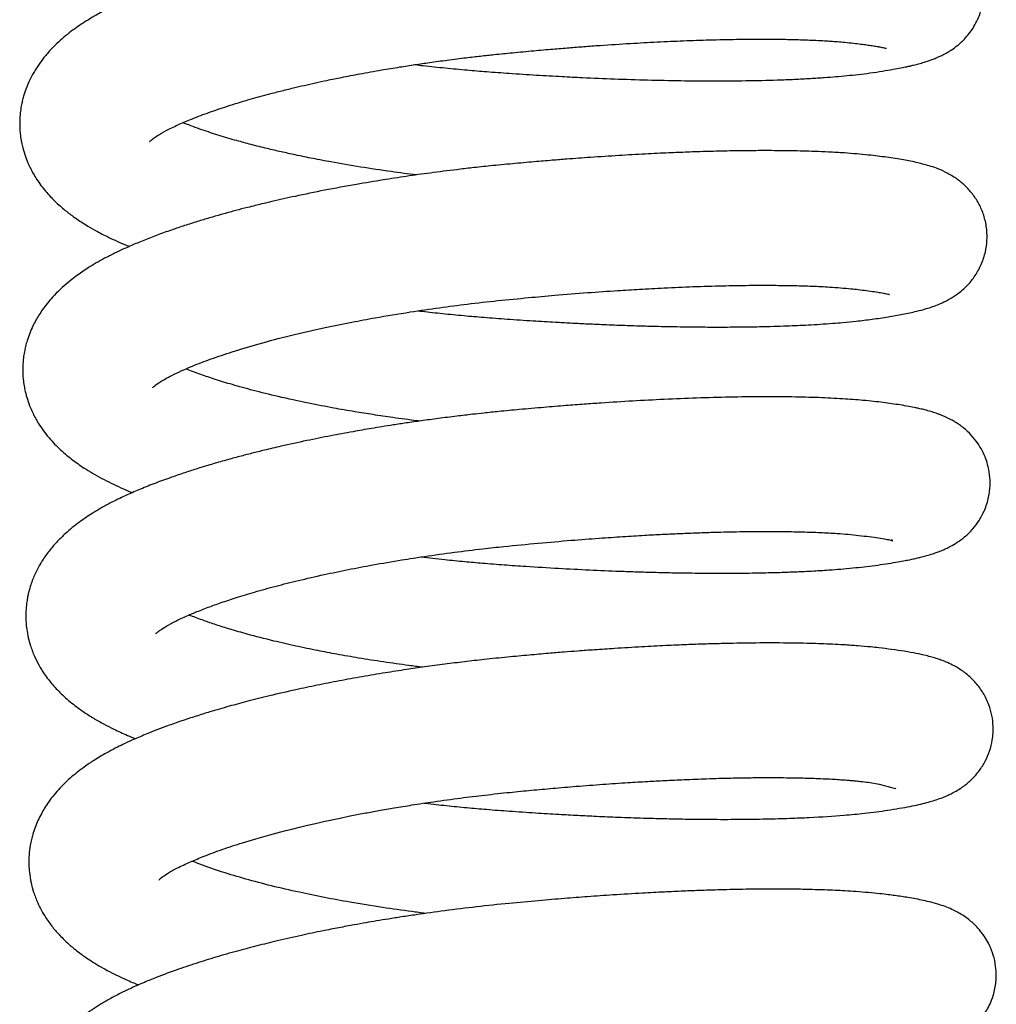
# Model space of a CAD drawing. Header units: inches. Extents: x 0 to 77643, y -44170 to 0.
# Tile 185 of 256: x 75367.41 to 75369.94, y -39664.96 to -39662.41. Entities that reach past the tile are written whole.
import ezdxf

# ---------------------------------------------------------------- set-up
doc = ezdxf.new("R2010")
doc.units = ezdxf.units.IN
doc.header["$MEASUREMENT"] = 0
doc.layers.add('FAKRO LOFT LADDERS', color=7, linetype='Continuous')

msp = doc.modelspace()

# ---------------------------------------------------------------- linework, layer by layer
at = {"layer": 'FAKRO LOFT LADDERS', "color": 7, "linetype": 'Continuous'}
for points, knots in [([(75368.43795, -39662.5289), (75368.44507, -39662.52972), (75368.47114, -39662.53268), (75368.5161, -39662.53742), (75368.57092, -39662.54257), (75368.62617, -39662.54719), (75368.68604, -39662.5515), (75368.75123, -39662.55574), (75368.81448, -39662.55936), (75368.88199, -39662.56278), (75368.95629, -39662.56594), (75369.04136, -39662.56867), (75369.12714, -39662.57043), (75369.21228, -39662.57109), (75369.29598, -39662.57053), (75369.36514, -39662.56891), (75369.42005, -39662.56677), (75369.46089, -39662.56467), (75369.49635, -39662.56238), (75369.52778, -39662.55994), (75369.55676, -39662.55731), (75369.58633, -39662.55418), (75369.61763, -39662.55025), (75369.64781, -39662.54576), (75369.67396, -39662.54142), (75369.6945, -39662.53758), (75369.70893, -39662.5346), (75369.7198, -39662.53218), (75369.73003, -39662.52976), (75369.74223, -39662.52663), (75369.75455, -39662.52311), (75369.76618, -39662.51939), (75369.77679, -39662.51561), (75369.78549, -39662.5122), (75369.79497, -39662.50808), (75369.8052, -39662.50319), (75369.81637, -39662.49707), (75369.82845, -39662.48946), (75369.84368, -39662.47841), (75369.86015, -39662.46324), (75369.87454, -39662.44596), (75369.88554, -39662.42967), (75369.89702, -39662.40798), (75369.90642, -39662.38062), (75369.9111, -39662.35021), (75369.91087, -39662.32087), (75369.90559, -39662.29005), (75369.89385, -39662.25858), (75369.88029, -39662.23582), (75369.86568, -39662.21741), (75369.85347, -39662.20471), (75369.83871, -39662.19216), (75369.82752, -39662.18413), (75369.80924, -39662.17317), (75369.79681, -39662.16717), (75369.78162, -39662.16076), (75369.76087, -39662.15345), (75369.73171, -39662.14551), (75369.6937, -39662.13796), (75369.65201, -39662.13162), (75369.60714, -39662.12602), (75369.56111, -39662.12177), (75369.51553, -39662.11884), (75369.47083, -39662.11677), (75369.42234, -39662.11527), (75369.36349, -39662.11442), (75369.29036, -39662.11451), (75369.20436, -39662.11601), (75369.10581, -39662.11935), (75369.02155, -39662.12344), (75368.95572, -39662.12729), (75368.91084, -39662.13017), (75368.87134, -39662.13292), (75368.83468, -39662.13562), (75368.79514, -39662.1387), (75368.75011, -39662.14242), (75368.70164, -39662.14669), (75368.65677, -39662.15086), (75368.61888, -39662.15466), (75368.58487, -39662.15831), (75368.54861, -39662.16242), (75368.50822, -39662.16733), (75368.46586, -39662.17284), (75368.42575, -39662.1784), (75368.3842, -39662.1845), (75368.33885, -39662.19157), (75368.29022, -39662.19967), (75368.24385, -39662.20793), (75368.20486, -39662.21529), (75368.16958, -39662.22226), (75368.12956, -39662.23051), (75368.08779, -39662.23965), (75368.04867, -39662.24873), (75368.01474, -39662.25696), (75367.96621, -39662.26927), (75367.90126, -39662.28716), (75367.8241, -39662.31112), (75367.76303, -39662.3328), (75367.71749, -39662.35084), (75367.68813, -39662.36337), (75367.66215, -39662.37523), (75367.63577, -39662.3882), (75367.60939, -39662.40252), (75367.58515, -39662.41717), (75367.56515, -39662.43047), (75367.54704, -39662.4436), (75367.52902, -39662.458), (75367.51102, -39662.47406), (75367.49297, -39662.49227), (75367.47632, -39662.51173), (75367.46352, -39662.52933), (75367.45454, -39662.5434), (75367.44765, -39662.5553), (75367.43973, -39662.57068), (75367.43175, -39662.58922), (75367.42556, -39662.60779), (75367.42153, -39662.62323), (75367.41857, -39662.63749), (75367.41611, -39662.65438), (75367.41493, -39662.67117), (75367.41487, -39662.68573), (75367.4154, -39662.6984), (75367.41674, -39662.71297), (75367.41926, -39662.72878), (75367.42344, -39662.74719), (75367.42921, -39662.76606), (75367.43645, -39662.78417), (75367.44342, -39662.79877), (75367.45046, -39662.81184), (75367.45913, -39662.82607), (75367.46977, -39662.84135), (75367.48536, -39662.861), (75367.50605, -39662.88301), (75367.53119, -39662.90517), (75367.55763, -39662.92516), (75367.5828, -39662.94175), (75367.61099, -39662.95823), (75367.63641, -39662.97149), (75367.66249, -39662.98382), (75367.68196, -39662.99232), (75367.6944, -39662.9975), (75367.69879, -39662.9993)], [0.273592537, 0.273592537, 0.273592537, 0.273592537, 0.273630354, 0.273730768, 0.273829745, 0.273917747, 0.274019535, 0.274142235, 0.274258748, 0.274352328, 0.274500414, 0.274657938, 0.274819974, 0.274986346, 0.275159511, 0.275337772, 0.275441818, 0.275542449, 0.275635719, 0.275713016, 0.275794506, 0.275877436, 0.275971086, 0.276080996, 0.276182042, 0.276259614, 0.276322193, 0.276359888, 0.276397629, 0.276454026, 0.276516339, 0.276566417, 0.276606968, 0.276650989, 0.276682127, 0.276717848, 0.276766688, 0.276798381, 0.276845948, 0.276912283, 0.276953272, 0.276989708, 0.277033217, 0.277099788, 0.277154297, 0.277208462, 0.277265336, 0.277332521, 0.277398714, 0.277432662, 0.27747051, 0.277515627, 0.277567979, 0.27760354, 0.277660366, 0.277721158, 0.277773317, 0.27792356, 0.278101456, 0.278271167, 0.278398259, 0.278550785, 0.278682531, 0.278776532, 0.27890157, 0.279043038, 0.279187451, 0.279383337, 0.279576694, 0.279765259, 0.279856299, 0.279937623, 0.280008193, 0.280068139, 0.280132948, 0.280217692, 0.280305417, 0.280387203, 0.280452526, 0.280503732, 0.280565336, 0.280642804, 0.280716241, 0.28078927, 0.2808562, 0.280938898, 0.281034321, 0.281122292, 0.281196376, 0.281254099, 0.281323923, 0.281428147, 0.281501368, 0.281561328, 0.281637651, 0.281807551, 0.281989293, 0.282180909, 0.282274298, 0.282363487, 0.2824331, 0.282507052, 0.282604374, 0.28268615, 0.282749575, 0.282813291, 0.282882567, 0.28295288, 0.283025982, 0.2831074, 0.283174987, 0.283212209, 0.283247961, 0.283289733, 0.283354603, 0.283412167, 0.283446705, 0.283481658, 0.283527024, 0.283580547, 0.283613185, 0.283640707, 0.283679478, 0.283727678, 0.283766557, 0.283828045, 0.283884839, 0.283923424, 0.283960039, 0.284006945, 0.284063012, 0.284117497, 0.284221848, 0.284325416, 0.284412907, 0.284513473, 0.284592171, 0.284690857, 0.284757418, 0.284828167, 0.284866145, 0.284866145, 0.284866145, 0.284866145]), ([(75367.75122, -39662.72785), (75367.75121, -39662.72786), (75367.75198, -39662.72699), (75367.75788, -39662.72164), (75367.77236, -39662.71157), (75367.79231, -39662.69991), (75367.82216, -39662.68545), (75367.85798, -39662.67007), (75367.89859, -39662.65452), (75367.93866, -39662.64077), (75367.97407, -39662.62953), (75368.00255, -39662.62099), (75368.02979, -39662.61323), (75368.05788, -39662.60557), (75368.08896, -39662.5975), (75368.12104, -39662.58961), (75368.15152, -39662.58246), (75368.18055, -39662.57594), (75368.21253, -39662.56906), (75368.25055, -39662.56128), (75368.29748, -39662.55225), (75368.34787, -39662.54325), (75368.39578, -39662.53532), (75368.43733, -39662.52889), (75368.47826, -39662.52292), (75368.52243, -39662.51689), (75368.56644, -39662.51135), (75368.60706, -39662.50662), (75368.64704, -39662.50227), (75368.69307, -39662.4977), (75368.74367, -39662.49294), (75368.79252, -39662.48865), (75368.83574, -39662.4851), (75368.87648, -39662.48194), (75368.92963, -39662.47808), (75368.9932, -39662.47396), (75369.06539, -39662.46999), (75369.1338, -39662.46693), (75369.20281, -39662.46458), (75369.27093, -39662.46312), (75369.3346, -39662.46267), (75369.38956, -39662.46312), (75369.43795, -39662.46426), (75369.47474, -39662.46575), (75369.50151, -39662.46724), (75369.51818, -39662.46835), (75369.53404, -39662.46954), (75369.55245, -39662.47112), (75369.57285, -39662.47327), (75369.59169, -39662.4755), (75369.60799, -39662.47765), (75369.62207, -39662.47971), (75369.6337, -39662.48161), (75369.6431, -39662.48335), (75369.65068, -39662.48492), (75369.65506, -39662.48597), (75369.65781, -39662.48669), (75369.65856, -39662.48697), (75369.65827, -39662.48687)], [0.7173406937, 0.7173406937, 0.7173406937, 0.7173406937, 0.7174064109, 0.717559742, 0.7176654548, 0.7178140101, 0.7179552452, 0.7180827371, 0.7182315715, 0.7183689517, 0.7184476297, 0.7185322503, 0.7185969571, 0.7186620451, 0.7187437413, 0.7188237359, 0.7188892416, 0.7189534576, 0.7190191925, 0.7191003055, 0.7191990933, 0.7193155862, 0.7194111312, 0.7194889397, 0.7195634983, 0.7196528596, 0.7197475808, 0.719819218, 0.7198877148, 0.7199781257, 0.7200841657, 0.7201792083, 0.7202604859, 0.7203353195, 0.720417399, 0.7205736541, 0.720715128, 0.720859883, 0.7210060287, 0.721167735, 0.7213276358, 0.7214694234, 0.7215951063, 0.7217311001, 0.7218027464, 0.7218558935, 0.7219019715, 0.7219738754, 0.7220632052, 0.7221487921, 0.7222234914, 0.7222993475, 0.7223799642, 0.7224518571, 0.7225051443, 0.7225804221, 0.722644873, 0.7227016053, 0.7227016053, 0.7227016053, 0.7227016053]), ([(75368.44174, -39662.81436), (75368.41987, -39662.81163), (75368.37089, -39662.80515), (75368.29673, -39662.794), (75368.22956, -39662.78249), (75368.17366, -39662.77191), (75368.13062, -39662.7631), (75368.09126, -39662.75447), (75368.0529, -39662.7455), (75368.01422, -39662.7358), (75367.98069, -39662.72672), (75367.95331, -39662.71884), (75367.93059, -39662.71196), (75367.90824, -39662.70484), (75367.88573, -39662.69725), (75367.86318, -39662.68917), (75367.84724, -39662.68305), (75367.83883, -39662.67968), (75367.83741, -39662.6791)], [0.7142320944, 0.7142320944, 0.7142320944, 0.7142320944, 0.7143614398, 0.7145239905, 0.7146857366, 0.7147869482, 0.7148911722, 0.7149770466, 0.7150651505, 0.7151701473, 0.7152677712, 0.715333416, 0.7153990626, 0.7154657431, 0.7155371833, 0.7156152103, 0.715696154, 0.7157127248, 0.7157127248, 0.7157127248, 0.7157127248]), ([(75368.4463, -39663.16589), (75368.44992, -39663.16631), (75368.47093, -39663.16871), (75368.51038, -39663.17297), (75368.56347, -39663.17812), (75368.6191, -39663.18294), (75368.67873, -39663.1874), (75368.74058, -39663.1915), (75368.79525, -39663.19477), (75368.84061, -39663.19723), (75368.88245, -39663.19931), (75368.92951, -39663.20141), (75368.97969, -39663.20334), (75369.02682, -39663.20486), (75369.06582, -39663.20588), (75369.10033, -39663.20663), (75369.1364, -39663.20724), (75369.17915, -39663.20772), (75369.22839, -39663.2079), (75369.27965, -39663.20763), (75369.3264, -39663.20691), (75369.36596, -39663.20594), (75369.3988, -39663.20485), (75369.42838, -39663.20363), (75369.45737, -39663.2022), (75369.48781, -39663.20042), (75369.51746, -39663.19833), (75369.54854, -39663.19577), (75369.5835, -39663.19237), (75369.62324, -39663.18758), (75369.66346, -39663.18154), (75369.7015, -39663.17487), (75369.73356, -39663.16799), (75369.76395, -39663.15985), (75369.78503, -39663.15274), (75369.80104, -39663.14581), (75369.80781, -39663.14268), (75369.81707, -39663.13802), (75369.8276, -39663.13201), (75369.83905, -39663.12452), (75369.85128, -39663.11533), (75369.86745, -39663.1007), (75369.88421, -39663.08135), (75369.90114, -39663.05388), (75369.91294, -39663.02294), (75369.91859, -39662.99224), (75369.91911, -39662.96112), (75369.9145, -39662.93097), (75369.90375, -39662.90017), (75369.88932, -39662.87421), (75369.87156, -39662.85128), (75369.85299, -39662.83416), (75369.8413, -39662.82531), (75369.82885, -39662.81692), (75369.80224, -39662.80189), (75369.77663, -39662.79265), (75369.73765, -39662.78199), (75369.7023, -39662.77509), (75369.66023, -39662.76856), (75369.60998, -39662.76231), (75369.55831, -39662.75789), (75369.51089, -39662.75513), (75369.47528, -39662.75362), (75369.44235, -39662.7526), (75369.40773, -39662.75186), (75369.36472, -39662.75139), (75369.3126, -39662.75143), (75369.25539, -39662.75215), (75369.19823, -39662.7535), (75369.14519, -39662.75524), (75369.09122, -39662.75742), (75369.0321, -39662.76027), (75368.96461, -39662.7641), (75368.89662, -39662.76856), (75368.83904, -39662.7728), (75368.7904, -39662.77666), (75368.74362, -39662.78059), (75368.69012, -39662.78539), (75368.63628, -39662.79056), (75368.58808, -39662.79573), (75368.53628, -39662.80173), (75368.47945, -39662.80893), (75368.41588, -39662.81782), (75368.35201, -39662.82759), (75368.2812, -39662.83942), (75368.20479, -39662.85355), (75368.14251, -39662.86633), (75368.09755, -39662.87622), (75368.06865, -39662.88284), (75368.0445, -39662.88858), (75368.02321, -39662.89379), (75368.00081, -39662.89942), (75367.97384, -39662.90644), (75367.94364, -39662.91465), (75367.91302, -39662.92335), (75367.88181, -39662.93265), (75367.84946, -39662.9428), (75367.81493, -39662.95425), (75367.77955, -39662.96677), (75367.74433, -39662.98014), (75367.71197, -39662.99338), (75367.68428, -39663.00558), (75367.65889, -39663.01752), (75367.62817, -39663.03323), (75367.58733, -39663.05692), (75367.54153, -39663.08965), (75367.50766, -39663.12141), (75367.48642, -39663.14611), (75367.4747, -39663.16157), (75367.46477, -39663.17645), (75367.45632, -39663.19074), (75367.44827, -39663.2063), (75367.44061, -39663.22383), (75367.43443, -39663.24152), (75367.43013, -39663.25712), (75367.4268, -39663.27241), (75367.42434, -39663.28901), (75367.42318, -39663.30221), (75367.42255, -39663.32125), (75367.42347, -39663.34018), (75367.42604, -39663.3595), (75367.4295, -39663.37677), (75367.43477, -39663.39607), (75367.44168, -39663.41491), (75367.44897, -39663.43103), (75367.45579, -39663.44418), (75367.46858, -39663.46613), (75367.48951, -39663.4945), (75367.51995, -39663.52592), (75367.55206, -39663.55259), (75367.58914, -39663.57817), (75367.63263, -39663.60307), (75367.6736, -39663.62237), (75367.69888, -39663.63306), (75367.70673, -39663.63627)], [0.286442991, 0.286442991, 0.286442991, 0.286442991, 0.286462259, 0.286554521, 0.286651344, 0.286740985, 0.28684549, 0.286962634, 0.287064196, 0.287132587, 0.287202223, 0.287286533, 0.28738468, 0.287474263, 0.287545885, 0.287602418, 0.28766935, 0.287752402, 0.287851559, 0.287963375, 0.288068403, 0.288150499, 0.288225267, 0.28829273, 0.288358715, 0.288435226, 0.28852056, 0.288590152, 0.288688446, 0.288814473, 0.288953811, 0.289095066, 0.28924715, 0.289357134, 0.289501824, 0.289525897, 0.289549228, 0.289581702, 0.289624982, 0.289661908, 0.289703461, 0.289744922, 0.289805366, 0.289871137, 0.289937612, 0.289996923, 0.290048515, 0.290113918, 0.29017372, 0.290230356, 0.290290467, 0.290355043, 0.290393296, 0.290422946, 0.290466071, 0.290643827, 0.290786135, 0.290940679, 0.291107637, 0.291264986, 0.291446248, 0.291557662, 0.291652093, 0.291722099, 0.291801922, 0.291900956, 0.292019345, 0.292146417, 0.292262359, 0.292366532, 0.29245883, 0.292572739, 0.292699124, 0.292830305, 0.292939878, 0.293005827, 0.293087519, 0.293186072, 0.293286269, 0.293369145, 0.293438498, 0.293558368, 0.293668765, 0.293776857, 0.29390273, 0.294056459, 0.294204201, 0.294263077, 0.294323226, 0.294378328, 0.294411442, 0.294453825, 0.294517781, 0.294585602, 0.294652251, 0.294723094, 0.294800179, 0.294881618, 0.294976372, 0.295070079, 0.295162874, 0.295247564, 0.295312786, 0.295392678, 0.295532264, 0.295718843, 0.295883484, 0.295942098, 0.296001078, 0.296050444, 0.296093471, 0.296139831, 0.296194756, 0.296249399, 0.296289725, 0.296325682, 0.296367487, 0.296410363, 0.296447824, 0.296512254, 0.296559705, 0.296599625, 0.296653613, 0.296716, 0.296760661, 0.296796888, 0.296837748, 0.296971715, 0.297096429, 0.297218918, 0.297339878, 0.297493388, 0.297647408, 0.297715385, 0.297715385, 0.297715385, 0.297715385]), ([(75367.75911, -39663.36478), (75367.75911, -39663.36478), (75367.75915, -39663.36474), (75367.76248, -39663.36113), (75367.77913, -39663.34895), (75367.80888, -39663.33203), (75367.85504, -39663.31116), (75367.90907, -39663.29043), (75367.96656, -39663.27096), (75368.0348, -39663.25057), (75368.11525, -39663.22946), (75368.1965, -39663.21082), (75368.27067, -39663.1957), (75368.34397, -39663.1821), (75368.41975, -39663.16951), (75368.49972, -39663.15782), (75368.5755, -39663.148), (75368.65247, -39663.13932), (75368.72808, -39663.13201), (75368.80569, -39663.12506), (75368.88294, -39663.11888), (75368.95605, -39663.11375), (75369.02218, -39663.1097), (75369.08741, -39663.10623), (75369.15999, -39663.10313), (75369.23076, -39663.10099), (75369.29606, -39663.09987), (75369.35216, -39663.09965), (75369.40087, -39663.10014), (75369.43779, -39663.10101), (75369.46602, -39663.10201), (75369.48931, -39663.10305), (75369.51385, -39663.10442), (75369.54011, -39663.10627), (75369.56454, -39663.10845), (75369.58673, -39663.11089), (75369.60733, -39663.1134), (75369.62751, -39663.11623), (75369.64421, -39663.11898), (75369.65532, -39663.12113), (75369.66267, -39663.12282), (75369.6655, -39663.12357), (75369.66636, -39663.12386), (75369.66602, -39663.12375)], [0.7044892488, 0.7044892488, 0.7044892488, 0.7044892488, 0.7044932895, 0.7046579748, 0.7048164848, 0.7049955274, 0.7052192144, 0.7053840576, 0.7055482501, 0.7057351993, 0.7059340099, 0.7061385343, 0.7062874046, 0.7064121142, 0.7065953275, 0.7067456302, 0.7068845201, 0.7070363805, 0.7071896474, 0.7073194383, 0.7074843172, 0.7076393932, 0.7077520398, 0.7078831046, 0.7080414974, 0.7082133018, 0.7083533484, 0.7084980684, 0.7086272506, 0.7087350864, 0.7088056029, 0.7088749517, 0.7089509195, 0.7090475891, 0.7091493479, 0.7092277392, 0.7093259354, 0.7094333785, 0.7095336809, 0.7096408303, 0.7097102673, 0.7097802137, 0.709844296, 0.709844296, 0.709844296, 0.709844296]), ([(75368.44936, -39663.45126), (75368.44738, -39663.45101), (75368.42438, -39663.44813), (75368.38405, -39663.44274), (75368.33028, -39663.4348), (75368.27919, -39663.42661), (75368.22324, -39663.41684), (75368.1564, -39663.40397), (75368.08613, -39663.38869), (75368.0205, -39663.37248), (75367.9664, -39663.35749), (75367.92155, -39663.34369), (75367.88165, -39663.33012), (75367.85779, -39663.32106), (75367.84592, -39663.31629), (75367.84567, -39663.31619)], [0.7013797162, 0.7013797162, 0.7013797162, 0.7013797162, 0.7013913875, 0.7015158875, 0.7016204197, 0.701719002, 0.7018339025, 0.7019771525, 0.7021605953, 0.702323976, 0.7024692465, 0.7025993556, 0.7027198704, 0.7028553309, 0.7028583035, 0.7028583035, 0.7028583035, 0.7028583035]), ([(75368.45383, -39663.80278), (75368.47421, -39663.80514), (75368.51181, -39663.80925), (75368.56485, -39663.81444), (75368.61606, -39663.81896), (75368.66884, -39663.82307), (75368.7346, -39663.82756), (75368.80846, -39663.83209), (75368.88958, -39663.83629), (75368.9573, -39663.83918), (75369.01278, -39663.84112), (75369.0579, -39663.84244), (75369.10777, -39663.8436), (75369.16681, -39663.84452), (75369.22872, -39663.84487), (75369.29013, -39663.84456), (75369.34414, -39663.84368), (75369.39157, -39663.84235), (75369.42883, -39663.84091), (75369.45744, -39663.83954), (75369.4796, -39663.83831), (75369.49917, -39663.83709), (75369.52158, -39663.83553), (75369.5488, -39663.83338), (75369.57839, -39663.83061), (75369.60812, -39663.82734), (75369.63673, -39663.82363), (75369.66371, -39663.8196), (75369.68689, -39663.81577), (75369.70571, -39663.81233), (75369.72052, -39663.80936), (75369.73316, -39663.80662), (75369.74675, -39663.80343), (75369.76193, -39663.79945), (75369.77608, -39663.79523), (75369.79073, -39663.79021), (75369.8016, -39663.78596), (75369.81287, -39663.78101), (75369.82601, -39663.77448), (75369.84129, -39663.76554), (75369.86124, -39663.751), (75369.88085, -39663.73207), (75369.89858, -39663.70873), (75369.91354, -39663.68082), (75369.92321, -39663.6505), (75369.92838, -39663.60985), (75369.92418, -39663.57386), (75369.9135, -39663.54248), (75369.90368, -39663.52213), (75369.89002, -39663.50127), (75369.87257, -39663.4812), (75369.85489, -39663.46634), (75369.8437, -39663.4584), (75369.83181, -39663.451), (75369.82228, -39663.44581), (75369.81241, -39663.44098), (75369.80205, -39663.43658), (75369.79434, -39663.4336), (75369.78482, -39663.43019), (75369.77251, -39663.4263), (75369.75858, -39663.42249), (75369.74576, -39663.4194), (75369.73178, -39663.41634), (75369.71517, -39663.4131), (75369.69451, -39663.40957), (75369.67252, -39663.40628), (75369.64975, -39663.40324), (75369.62498, -39663.40026), (75369.59072, -39663.39685), (75369.54394, -39663.39332), (75369.48325, -39663.39037), (75369.41331, -39663.38858), (75369.33644, -39663.38816), (75369.25382, -39663.38916), (75369.16903, -39663.39149), (75369.08499, -39663.39491), (75369.0022, -39663.39924), (75368.93281, -39663.40359), (75368.87499, -39663.40765), (75368.82573, -39663.41137), (75368.76965, -39663.41594), (75368.71163, -39663.42107), (75368.65967, -39663.42597), (75368.61936, -39663.43014), (75368.58317, -39663.43413), (75368.54368, -39663.43876), (75368.49927, -39663.44436), (75368.45561, -39663.45028), (75368.41695, -39663.45585), (75368.38314, -39663.46098), (75368.35325, -39663.46572), (75368.31845, -39663.47146), (75368.2742, -39663.47913), (75368.21811, -39663.48955), (75368.15567, -39663.5021), (75368.09829, -39663.51466), (75368.05138, -39663.52571), (75368.01575, -39663.53454), (75367.98262, -39663.54312), (75367.9475, -39663.55268), (75367.91146, -39663.56303), (75367.87601, -39663.5738), (75367.8414, -39663.58494), (75367.80488, -39663.59742), (75367.76639, -39663.61153), (75367.72804, -39663.62682), (75367.69805, -39663.63984), (75367.67326, -39663.65138), (75367.65257, -39663.66163), (75367.62915, -39663.67418), (75367.60656, -39663.68754), (75367.58667, -39663.70042), (75367.56871, -39663.71307), (75367.55075, -39663.72695), (75367.53178, -39663.74325), (75367.51229, -39663.76227), (75367.493, -39663.7843), (75367.47665, -39663.80678), (75367.46229, -39663.83063), (75367.44971, -39663.85686), (75367.4417, -39663.88002), (75367.43715, -39663.89792), (75367.43471, -39663.90972), (75367.43235, -39663.92459), (75367.43083, -39663.9415), (75367.43058, -39663.95832), (75367.43125, -39663.97378), (75367.43306, -39663.99135), (75367.43669, -39664.01111), (75367.44176, -39664.02971), (75367.44725, -39664.04565), (75367.45782, -39664.0714), (75367.47507, -39664.10175), (75367.50033, -39664.13432), (75367.52678, -39664.16175), (75367.55452, -39664.18518), (75367.58177, -39664.20471), (75367.60693, -39664.22069), (75367.6321, -39664.23496), (75367.66122, -39664.24984), (75367.68828, -39664.26219), (75367.70753, -39664.27029), (75367.71458, -39664.27318)], [0.299291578, 0.299291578, 0.299291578, 0.299291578, 0.299399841, 0.299490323, 0.299570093, 0.299667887, 0.299765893, 0.299913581, 0.300054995, 0.300195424, 0.300277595, 0.30035803, 0.300445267, 0.300558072, 0.300697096, 0.300812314, 0.300936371, 0.301043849, 0.301130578, 0.301196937, 0.30125036, 0.301294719, 0.301345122, 0.301423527, 0.301513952, 0.301595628, 0.301684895, 0.301780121, 0.301868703, 0.301939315, 0.301998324, 0.30204904, 0.302098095, 0.302173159, 0.302246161, 0.302293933, 0.302351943, 0.30238991, 0.302432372, 0.302493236, 0.302554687, 0.302622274, 0.302678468, 0.302737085, 0.302807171, 0.302863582, 0.302969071, 0.303008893, 0.303054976, 0.303101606, 0.303158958, 0.303224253, 0.303261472, 0.303286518, 0.303317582, 0.303368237, 0.303399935, 0.30342788, 0.303461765, 0.303520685, 0.303587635, 0.303644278, 0.30369054, 0.303766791, 0.303855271, 0.303936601, 0.304014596, 0.304095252, 0.304180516, 0.304329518, 0.304494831, 0.304661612, 0.304837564, 0.305014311, 0.305184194, 0.305345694, 0.305497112, 0.305644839, 0.305722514, 0.305806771, 0.30590648, 0.306018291, 0.306111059, 0.30617836, 0.306229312, 0.306300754, 0.306385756, 0.306463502, 0.306532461, 0.306592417, 0.306645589, 0.306694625, 0.306782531, 0.306889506, 0.30700933, 0.307141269, 0.307229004, 0.307295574, 0.307363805, 0.307440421, 0.307525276, 0.307606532, 0.307687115, 0.307774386, 0.307879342, 0.307987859, 0.308089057, 0.308144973, 0.30820346, 0.30828415, 0.308365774, 0.30842831, 0.308489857, 0.308558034, 0.308628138, 0.308710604, 0.308797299, 0.308882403, 0.308948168, 0.30903112, 0.309116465, 0.309148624, 0.309177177, 0.30921172, 0.309266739, 0.30930994, 0.309343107, 0.309387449, 0.309448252, 0.309500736, 0.309540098, 0.309583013, 0.30972599, 0.30982749, 0.30993458, 0.310058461, 0.310147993, 0.310229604, 0.310318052, 0.310396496, 0.310503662, 0.310564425, 0.310564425, 0.310564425, 0.310564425]), ([(75367.76703, -39664.00166), (75367.76704, -39664.00164), (75367.76798, -39664.00065), (75367.77383, -39663.99548), (75367.78608, -39663.98677), (75367.80505, -39663.97548), (75367.83277, -39663.96169), (75367.86596, -39663.94715), (75367.90144, -39663.93328), (75367.93695, -39663.92054), (75367.97677, -39663.90738), (75368.02397, -39663.89306), (75368.07745, -39663.87827), (75368.13749, -39663.86314), (75368.20009, -39663.84881), (75368.26457, -39663.8354), (75368.33171, -39663.82265), (75368.39762, -39663.81135), (75368.4682, -39663.80039), (75368.53812, -39663.79065), (75368.60702, -39663.78219), (75368.67953, -39663.77433), (75368.7562, -39663.76703), (75368.8385, -39663.75992), (75368.91154, -39663.75433), (75368.97475, -39663.75001), (75369.02923, -39663.7467), (75369.07569, -39663.74421), (75369.11739, -39663.74223), (75369.15957, -39663.74048), (75369.2116, -39663.7387), (75369.27258, -39663.73723), (75369.3363, -39663.73656), (75369.39306, -39663.73682), (75369.44277, -39663.7378), (75369.4882, -39663.73944), (75369.52737, -39663.74166), (75369.55972, -39663.74417), (75369.58789, -39663.74701), (75369.61447, -39663.75023), (75369.63846, -39663.75354), (75369.65733, -39663.75706), (75369.66979, -39663.75872), (75369.67485, -39663.76277), (75369.67303, -39663.7592), (75369.67235, -39663.75801)], [0.6917703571, 0.6917703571, 0.6917703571, 0.6917703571, 0.6918570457, 0.6919736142, 0.6920859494, 0.6922232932, 0.6923509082, 0.6925006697, 0.6926160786, 0.6927225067, 0.6928385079, 0.6929662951, 0.6931077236, 0.6932454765, 0.6933965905, 0.6935324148, 0.6936649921, 0.6938181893, 0.6939344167, 0.6940863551, 0.6942282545, 0.6943338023, 0.6945043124, 0.694669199, 0.6948097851, 0.6949319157, 0.6950444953, 0.6951388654, 0.6952176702, 0.6953056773, 0.6954084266, 0.6955586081, 0.69572032, 0.6958656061, 0.6959931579, 0.6961274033, 0.6962688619, 0.6963737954, 0.69648202, 0.6966035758, 0.6967273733, 0.696855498, 0.6969808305, 0.6970939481, 0.6971306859, 0.6971306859, 0.6971306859, 0.6971306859]), ([(75368.45733, -39664.08821), (75368.4455, -39664.08673), (75368.41156, -39664.08235), (75368.356, -39664.07451), (75368.29392, -39664.06473), (75368.23746, -39664.05489), (75368.18315, -39664.04457), (75368.12832, -39664.03319), (75368.06672, -39664.01908), (75368.00987, -39664.00447), (75367.96081, -39663.99036), (75367.92343, -39663.97861), (75367.88931, -39663.96691), (75367.86674, -39663.95841), (75367.85479, -39663.95362), (75367.85307, -39663.95292)], [0.6886607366, 0.6886607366, 0.6886607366, 0.6886607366, 0.6887309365, 0.6888630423, 0.6889952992, 0.6891149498, 0.6892227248, 0.6893524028, 0.6894889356, 0.689666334, 0.6897885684, 0.6898977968, 0.6900030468, 0.690121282, 0.6901413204, 0.6901413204, 0.6901413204, 0.6901413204]), ([(75368.46184, -39664.43973), (75368.46308, -39664.43988), (75368.48234, -39664.44209), (75368.51911, -39664.44611), (75368.57178, -39664.4513), (75368.62609, -39664.45609), (75368.68522, -39664.46063), (75368.74757, -39664.46481), (75368.80655, -39664.4684), (75368.85939, -39664.47127), (75368.91069, -39664.47377), (75368.96753, -39664.4762), (75369.02553, -39664.47824), (75369.0833, -39664.47983), (75369.14107, -39664.481), (75369.20579, -39664.48173), (75369.27632, -39664.48174), (75369.34516, -39664.48082), (75369.40617, -39664.47912), (75369.47461, -39664.47623), (75369.53964, -39664.472), (75369.60673, -39664.46562), (75369.66515, -39664.45784), (75369.71853, -39664.44869), (75369.7543, -39664.4407), (75369.77919, -39664.43367), (75369.79419, -39664.42877), (75369.80813, -39664.42348), (75369.81988, -39664.41837), (75369.83245, -39664.41214), (75369.84472, -39664.40513), (75369.86088, -39664.39422), (75369.87924, -39664.37891), (75369.89851, -39664.35716), (75369.91431, -39664.33227), (75369.92584, -39664.3054), (75369.93347, -39664.27491), (75369.93536, -39664.2429), (75369.93181, -39664.21296), (75369.92345, -39664.18325), (75369.9093, -39664.15421), (75369.89292, -39664.13197), (75369.87719, -39664.11555), (75369.86395, -39664.10423), (75369.85019, -39664.09426), (75369.83355, -39664.08424), (75369.81626, -39664.07603), (75369.80264, -39664.07061), (75369.78917, -39664.06593), (75369.77558, -39664.06185), (75369.75751, -39664.05713), (75369.73446, -39664.0521), (75369.70516, -39664.04686), (75369.67287, -39664.04212), (75369.64365, -39664.03842), (75369.61426, -39664.03529), (75369.58451, -39664.03267), (75369.55103, -39664.03038), (75369.51897, -39664.02867), (75369.48981, -39664.02746), (75369.4484, -39664.02616), (75369.38973, -39664.02518), (75369.31309, -39664.02532), (75369.24368, -39664.02658), (75369.18691, -39664.02822), (75369.1392, -39664.02994), (75369.08522, -39664.03229), (75369.02305, -39664.03549), (75368.9612, -39664.0392), (75368.90578, -39664.04294), (75368.86203, -39664.04614), (75368.82226, -39664.04923), (75368.78042, -39664.05266), (75368.73165, -39664.05692), (75368.67619, -39664.06203), (75368.6202, -39664.06777), (75368.566, -39664.07394), (75368.51437, -39664.08034), (75368.46446, -39664.08705), (75368.41297, -39664.09451), (75368.35921, -39664.10288), (75368.30127, -39664.11263), (75368.24219, -39664.1234), (75368.1849, -39664.13467), (75368.12424, -39664.14752), (75368.06418, -39664.16133), (75368.00693, -39664.17565), (75367.95546, -39664.18952), (75367.91098, -39664.20241), (75367.86997, -39664.21513), (75367.83334, -39664.22722), (75367.79961, -39664.23911), (75367.76986, -39664.25028), (75367.7405, -39664.26194), (75367.71279, -39664.27373), (75367.68783, -39664.28513), (75367.66653, -39664.29549), (75367.64603, -39664.30622), (75367.62687, -39664.31707), (75367.60692, -39664.32922), (75367.587, -39664.34244), (75367.56631, -39664.35778), (75367.54918, -39664.37188), (75367.53362, -39664.38597), (75367.51851, -39664.40122), (75367.50366, -39664.41811), (75367.49048, -39664.43534), (75367.47945, -39664.45203), (75367.47034, -39664.46778), (75367.462, -39664.48451), (75367.45455, -39664.5026), (75367.44916, -39664.51894), (75367.44513, -39664.53431), (75367.44154, -39664.55174), (75367.4388, -39664.57392), (75367.43831, -39664.59748), (75367.43997, -39664.62145), (75367.44379, -39664.64514), (75367.45098, -39664.67184), (75367.46302, -39664.70292), (75367.47987, -39664.73339), (75367.49987, -39664.76089), (75367.51952, -39664.78331), (75367.53937, -39664.80254), (75367.56191, -39664.82148), (75367.58368, -39664.83756), (75367.60808, -39664.85348), (75367.62882, -39664.86563), (75367.64899, -39664.87655), (75367.66872, -39664.88645), (75367.6886, -39664.89568), (75367.7057, -39664.90313), (75367.71651, -39664.90766), (75367.72174, -39664.90981), (75367.7224, -39664.91008)], [0.312140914, 0.312140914, 0.312140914, 0.312140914, 0.312147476, 0.312243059, 0.312335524, 0.312424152, 0.312527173, 0.312644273, 0.312749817, 0.312836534, 0.312923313, 0.313022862, 0.313142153, 0.313239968, 0.313344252, 0.313469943, 0.313616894, 0.313770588, 0.313906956, 0.314025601, 0.314254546, 0.314403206, 0.314592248, 0.314805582, 0.314992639, 0.315063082, 0.315135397, 0.315191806, 0.315239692, 0.315277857, 0.315329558, 0.315371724, 0.315438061, 0.315501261, 0.315559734, 0.315616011, 0.315671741, 0.315738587, 0.315792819, 0.315848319, 0.315913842, 0.315980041, 0.316018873, 0.316062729, 0.316102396, 0.31616237, 0.31622388, 0.316278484, 0.316329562, 0.316393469, 0.316457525, 0.316566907, 0.316693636, 0.316815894, 0.316927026, 0.316991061, 0.31708965, 0.317194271, 0.317272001, 0.31734566, 0.317418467, 0.317579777, 0.317758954, 0.317922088, 0.318009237, 0.318097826, 0.318200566, 0.318317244, 0.318444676, 0.318538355, 0.318615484, 0.318677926, 0.318749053, 0.318836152, 0.318933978, 0.319039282, 0.319129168, 0.319218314, 0.319311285, 0.319394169, 0.319492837, 0.319602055, 0.319712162, 0.319822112, 0.319929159, 0.320066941, 0.32018455, 0.320288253, 0.320401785, 0.32048564, 0.320576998, 0.320669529, 0.320742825, 0.320812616, 0.320912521, 0.320978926, 0.321036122, 0.321107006, 0.321170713, 0.321223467, 0.321308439, 0.321382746, 0.321443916, 0.321505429, 0.321567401, 0.321632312, 0.321700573, 0.32175439, 0.321800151, 0.321854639, 0.321906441, 0.321959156, 0.321992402, 0.322033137, 0.322099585, 0.322167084, 0.322216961, 0.322287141, 0.322355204, 0.322435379, 0.322555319, 0.322642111, 0.322723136, 0.322813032, 0.322885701, 0.322978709, 0.323060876, 0.32313287, 0.32318742, 0.323255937, 0.323317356, 0.323367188, 0.323407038, 0.32341279, 0.32341279, 0.32341279, 0.32341279]), ([(75367.77526, -39664.63819), (75367.77477, -39664.63882), (75367.77477, -39664.63864), (75367.78132, -39664.63263), (75367.79584, -39664.62237), (75367.82075, -39664.60815), (75367.85426, -39664.59244), (75367.89353, -39664.57613), (75367.93875, -39664.55942), (75368.05873, -39664.5199), (75368.20129, -39664.48517), (75368.34587, -39664.45861), (75368.38575, -39664.45167), (75368.43301, -39664.44395), (75368.49021, -39664.43531), (75368.5534, -39664.42667), (75368.61917, -39664.41864), (75368.68065, -39664.41201), (75368.73923, -39664.40635), (75368.79655, -39664.40113), (75368.85817, -39664.39595), (75368.92324, -39664.39099), (75368.98483, -39664.3868), (75369.03803, -39664.3836), (75369.08665, -39664.38098), (75369.13792, -39664.37858), (75369.19555, -39664.37637), (75369.25151, -39664.3748), (75369.30129, -39664.37393), (75369.34176, -39664.3736), (75369.37626, -39664.37363), (75369.40807, -39664.37393), (75369.44129, -39664.37455), (75369.47247, -39664.3755), (75369.50005, -39664.37668), (75369.52137, -39664.37782), (75369.53958, -39664.37899), (75369.55458, -39664.3801), (75369.56663, -39664.38111), (75369.57861, -39664.38221), (75369.59367, -39664.3838), (75369.64551, -39664.38916), (75369.68532, -39664.40457), (75369.68265, -39664.40092)], [0.6788966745, 0.6788966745, 0.6788966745, 0.6788966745, 0.6790004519, 0.6791374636, 0.6792827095, 0.679431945, 0.6795885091, 0.6797202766, 0.6798802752, 0.6800290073, 0.6807731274, 0.6808439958, 0.6809260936, 0.6810173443, 0.6811299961, 0.6812650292, 0.6813874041, 0.6815111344, 0.6816193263, 0.6817245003, 0.6818417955, 0.6819765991, 0.6821055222, 0.6822078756, 0.6822981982, 0.6824045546, 0.6825298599, 0.6826703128, 0.6827793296, 0.6828770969, 0.6829635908, 0.6830392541, 0.6831258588, 0.6832353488, 0.6833089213, 0.6833781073, 0.6834405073, 0.6834938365, 0.6835376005, 0.6835740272, 0.6836320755, 0.6837197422, 0.6842555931, 0.6842555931, 0.6842555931, 0.6842555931]), ([(75368.46567, -39664.7252), (75368.45356, -39664.72369), (75368.41599, -39664.71884), (75368.34987, -39664.70943), (75368.27435, -39664.69711), (75368.20258, -39664.68386), (75368.13429, -39664.6698), (75368.06571, -39664.6539), (75367.99899, -39664.63632), (75367.93642, -39664.61752), (75367.8913, -39664.6018), (75367.86712, -39664.59236), (75367.8604, -39664.58964)], [0.6758279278, 0.6758279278, 0.6758279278, 0.6758279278, 0.6758995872, 0.6760513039, 0.6762274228, 0.676370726, 0.6765178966, 0.6766917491, 0.6768657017, 0.6770397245, 0.6772325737, 0.6773116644, 0.6773116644, 0.6773116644, 0.6773116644]), ([(75368.47635, -39665.07743), (75368.47684, -39665.07748), (75368.4936, -39665.0794), (75368.52821, -39665.08316), (75368.57613, -39665.08789), (75368.6165, -39665.09148), (75368.65132, -39665.09436), (75368.68889, -39665.09721), (75368.73765, -39665.10057), (75368.79226, -39665.10403), (75368.84574, -39665.10707), (75368.89331, -39665.1095), (75368.96517, -39665.11281), (75369.06504, -39665.11639), (75369.17728, -39665.11852), (75369.27513, -39665.11878), (75369.35737, -39665.11774), (75369.43299, -39665.11545), (75369.50105, -39665.11205), (75369.56136, -39665.1077), (75369.60521, -39665.10338), (75369.63556, -39665.09972), (75369.65347, -39665.0973), (75369.66935, -39665.09498), (75369.68362, -39665.09277), (75369.6986, -39665.09031), (75369.71431, -39665.08754), (75369.72932, -39665.08466), (75369.74229, -39665.08195), (75369.75334, -39665.07947), (75369.76526, -39665.0766), (75369.77946, -39665.07283), (75369.79477, -39665.06819), (75369.8086, -39665.06331), (75369.82011, -39665.05867), (75369.83094, -39665.05382), (75369.84442, -39665.04693), (75369.85965, -39665.03763), (75369.87782, -39665.02406), (75369.89587, -39665.00657), (75369.90948, -39664.98932), (75369.92124, -39664.97), (75369.92872, -39664.95447), (75369.93771, -39664.92913), (75369.94272, -39664.89989), (75369.94243, -39664.86858), (75369.9375, -39664.84008), (75369.92942, -39664.81666), (75369.91996, -39664.79718), (75369.9103, -39664.78202), (75369.90341, -39664.7728), (75369.89312, -39664.76063), (75369.88328, -39664.75095), (75369.87109, -39664.74059), (75369.85296, -39664.72759), (75369.83413, -39664.71737), (75369.81373, -39664.70864), (75369.79472, -39664.702), (75369.77474, -39664.69635), (75369.75442, -39664.69161), (75369.73487, -39664.68769), (75369.71548, -39664.68431), (75369.69739, -39664.68149), (75369.68033, -39664.67907), (75369.66198, -39664.67668), (75369.63903, -39664.67395), (75369.61124, -39664.6712), (75369.5812, -39664.6688), (75369.55242, -39664.66696), (75369.52519, -39664.66554), (75369.49706, -39664.66437), (75369.46368, -39664.66333), (75369.42177, -39664.66249), (75369.36788, -39664.6621), (75369.30503, -39664.66251), (75369.24067, -39664.66378), (75369.18341, -39664.66552), (75369.1323, -39664.66749), (75369.08146, -39664.6698), (75369.02089, -39664.67299), (75368.95457, -39664.67705), (75368.88702, -39664.68176), (75368.8228, -39664.68671), (75368.75518, -39664.69242), (75368.67911, -39664.69936), (75368.59788, -39664.70793), (75368.51736, -39664.7178), (75368.4529, -39664.72672), (75368.40444, -39664.73399), (75368.37027, -39664.73938), (75368.33957, -39664.74445), (75368.31004, -39664.74952), (75368.27745, -39664.75533), (75368.24025, -39664.76228), (75368.19471, -39664.77125), (75368.14099, -39664.78252), (75368.08381, -39664.7955), (75368.02862, -39664.80905), (75367.97563, -39664.82303), (75367.92292, -39664.83806), (75367.86981, -39664.85453), (75367.81532, -39664.873), (75367.76658, -39664.89135), (75367.72661, -39664.90805), (75367.6989, -39664.92055), (75367.67311, -39664.93302), (75367.64829, -39664.94615), (75367.62361, -39664.96061), (75367.60135, -39664.97496), (75367.5797, -39664.99041), (75367.55812, -39665.00775), (75367.53711, -39665.0269), (75367.51721, -39665.0482), (75367.50067, -39665.0688), (75367.48547, -39665.09169), (75367.47469, -39665.11148), (75367.46536, -39665.13163), (75367.45762, -39665.15336), (75367.45246, -39665.1734), (75367.44903, -39665.19172), (75367.44682, -39665.21087), (75367.44625, -39665.23073), (75367.44711, -39665.24909), (75367.44931, -39665.26856), (75367.45345, -39665.28931), (75367.45915, -39665.30864), (75367.46515, -39665.32497), (75367.47321, -39665.34342), (75367.48352, -39665.3625), (75367.49441, -39665.37929), (75367.50314, -39665.39129), (75367.5109, -39665.40111), (75367.51886, -39665.41046), (75367.53295, -39665.4258), (75367.55392, -39665.44574), (75367.58638, -39665.47124), (75367.61767, -39665.49162), (75367.6499, -39665.51002), (75367.67834, -39665.52434), (75367.70627, -39665.53697), (75367.72194, -39665.5436), (75367.73037, -39665.54705)], [0.325001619, 0.325001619, 0.325001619, 0.325001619, 0.325004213, 0.3250906, 0.325184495, 0.325255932, 0.325301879, 0.325366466, 0.325452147, 0.325556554, 0.325652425, 0.325733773, 0.325808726, 0.326036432, 0.326277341, 0.326446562, 0.326622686, 0.326797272, 0.326957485, 0.32711634, 0.327271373, 0.327332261, 0.327392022, 0.327443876, 0.327491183, 0.327539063, 0.327606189, 0.327672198, 0.327721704, 0.327761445, 0.327811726, 0.327875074, 0.327950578, 0.328014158, 0.328055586, 0.328093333, 0.32814346, 0.32820137, 0.328252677, 0.328317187, 0.328369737, 0.328397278, 0.328438, 0.328483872, 0.328551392, 0.32860662, 0.32866085, 0.328715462, 0.328749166, 0.328787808, 0.328812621, 0.328837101, 0.328877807, 0.328914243, 0.328950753, 0.329044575, 0.329110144, 0.329186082, 0.329285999, 0.329372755, 0.329455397, 0.329537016, 0.329601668, 0.329664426, 0.329723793, 0.329795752, 0.329885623, 0.329977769, 0.330057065, 0.330123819, 0.330195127, 0.330273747, 0.330371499, 0.33049419, 0.330640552, 0.330777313, 0.330890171, 0.330980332, 0.331073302, 0.331178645, 0.331317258, 0.33143463, 0.331540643, 0.331657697, 0.33179031, 0.331938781, 0.332082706, 0.332213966, 0.332281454, 0.332343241, 0.332399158, 0.332449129, 0.332505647, 0.332579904, 0.332658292, 0.332765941, 0.332893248, 0.333001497, 0.333109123, 0.333234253, 0.333355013, 0.33348308, 0.333639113, 0.333742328, 0.333821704, 0.333886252, 0.333977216, 0.334056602, 0.33412817, 0.334208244, 0.334289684, 0.334372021, 0.334460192, 0.334538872, 0.334623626, 0.33467083, 0.33472931, 0.334803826, 0.334856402, 0.334893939, 0.334950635, 0.335007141, 0.335049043, 0.33509394, 0.335160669, 0.335214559, 0.335253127, 0.335301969, 0.335377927, 0.33543202, 0.335469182, 0.335503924, 0.33553911, 0.33557533, 0.335683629, 0.335805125, 0.335926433, 0.336011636, 0.336125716, 0.336191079, 0.336264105, 0.336264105, 0.336264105, 0.336264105])]:
    msp.add_open_spline(points, degree=3, knots=knots, dxfattribs=at)

doc.saveas('drawing.dxf')
